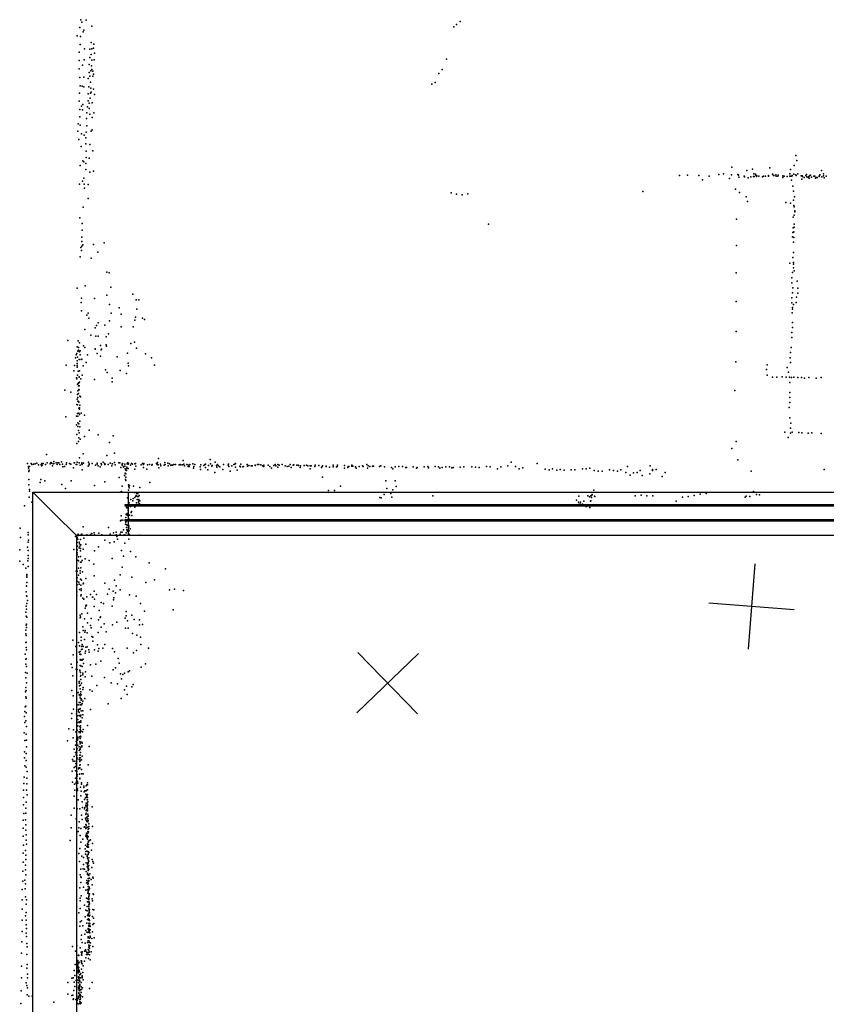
# Model space of a CAD drawing. Header units: millimetres. Extents: x -37310 to 30656, y -73877 to 11784.
# Tile 25 of 34: x -12448 to -8682, y -21392 to -16796. Entities that reach past the tile are written whole.
import ezdxf

# ---------------------------------------------------------------- set-up
doc = ezdxf.new("R2010")
doc.units = ezdxf.units.MM
for name, color, linetype in [('P', 9, 'Continuous'), ('PANOS', 10, 'Continuous'), ('ROOMS', 1, 'Continuous'), ('WALLS', 3, 'Continuous'), ('WINDOWS', 6, 'Continuous')]:
    doc.layers.add(name, color=color, linetype=linetype)

# ---------------------------------------------------------------- blocks, each defined once
blk = doc.blocks.new('1-Standard_61')
for points in [[(-590, 42.9766), (589.999, 42.9766), (589.999, 32.9766), (-590, 32.9766), (-590, 42.9766)], [(-590.014, -44.0958), (589.985, -44.0958), (589.985, -54.0958), (-590.014, -54.0958), (-590.014, -44.0958)]]:
    blk.add_lwpolyline(points)

msp = doc.modelspace()

# ---------------------------------------------------------------- linework, layer by layer
at = {"layer": 'P'}
for p in [(-12162, -16796), (-12158, -16807), (-12138, -16798), (-10409, -16819), (-10392, -16805), (-12167, -16833), (-12152, -16853), (-12149, -16845), (-12112, -16827), (-10422, -16829), (-12179, -16872), (-12166, -16912), (-12164, -16875), (-12115, -16903), (-12102, -16911), (-12171, -16947), (-12145, -16932), (-12121, -16933), (-12114, -16958), (-12112, -16932), (-12104, -16929), (-12099, -16953), (-12170, -16987), (-12147, -16983), (-12124, -17005), (-12120, -16973), (-12112, -16985), (-12100, -16983), (-10456, -16981), (-12170, -17025), (-12155, -17008), (-12123, -17042), (-12116, -17035), (-12113, -17011), (-12112, -17028), (-12107, -17036), (-12104, -17051), (-10491, -17047), (-10475, -17029), (-12167, -17066), (-12149, -17064), (-12128, -17070), (-12120, -17059), (-12117, -17087), (-12107, -17059), (-10524, -17097), (-10508, -17089), (-12169, -17139), (-12165, -17105), (-12156, -17106), (-12148, -17109), (-12128, -17142), (-12125, -17110), (-12118, -17139), (-12116, -17115), (-12114, -17134), (-12104, -17120), (-12170, -17177), (-12129, -17175), (-12123, -17186), (-12119, -17163), (-12110, -17184), (-12099, -17145), (-12167, -17215), (-12159, -17199), (-12155, -17217), (-12154, -17192), (-12135, -17231), (-12131, -17203), (-12123, -17211), (-12102, -17231), (-12168, -17250), (-12136, -17258), (-12120, -17237), (-12110, -17253), (-12177, -17317), (-12175, -17282), (-12165, -17289), (-12137, -17321), (-12135, -17292), (-12114, -17316), (-12110, -17310), (-12172, -17356), (-12159, -17329), (-12147, -17335), (-12139, -17348), (-12161, -17388), (-12140, -17376), (-12138, -17410), (-12120, -17378), (-12106, -17408), (-12154, -17455), (-12149, -17460), (-12138, -17439), (-12123, -17442), (-8825, -17430), (-8820, -17454), (-12165, -17476), (-12140, -17495), (-12139, -17468), (-12121, -17508), (-12104, -17503), (-9124, -17485), (-9054, -17500), (-9027, -17493), (-8946, -17488), (-8850, -17495), (-8832, -17476), (-8705, -17500), (-12155, -17549), (-12148, -17535), (-9368, -17523), (-9331, -17521), (-9277, -17524), (-9260, -17543), (-9230, -17527), (-9184, -17519), (-9162, -17516), (-9134, -17538), (-9125, -17520), (-9095, -17519), (-9093, -17522), (-9091, -17531), (-9066, -17527), (-9064, -17530), (-9047, -17534), (-9035, -17529), (-9022, -17528), (-9021, -17516), (-9020, -17528), (-9013, -17517), (-9011, -17521), (-9008, -17528), (-9007, -17525), (-8997, -17526), (-8980, -17529), (-8975, -17526), (-8966, -17527), (-8953, -17523), (-8953, -17526), (-8933, -17517), (-8929, -17523), (-8928, -17524), (-8918, -17520), (-8916, -17527), (-8909, -17527), (-8908, -17521), (-8886, -17525), (-8886, -17533), (-8880, -17526), (-8866, -17528), (-8853, -17516), (-8852, -17526), (-8850, -17527), (-8845, -17545), (-8843, -17526), (-8842, -17523), (-8834, -17517), (-8824, -17520), (-8823, -17523), (-8815, -17515), (-8800, -17525), (-8796, -17540), (-8795, -17525), (-8793, -17528), (-8786, -17532), (-8778, -17523), (-8775, -17518), (-8774, -17530), (-8767, -17532), (-8764, -17528), (-8763, -17535), (-8759, -17523), (-8756, -17522), (-8751, -17531), (-8740, -17527), (-8736, -17526), (-8733, -17535), (-8730, -17533), (-8725, -17533), (-8716, -17528), (-8715, -17524), (-8713, -17520), (-8704, -17529), (-8695, -17515), (-8695, -17525), (-8692, -17534), (-8683, -17527), (-12169, -17564), (-12147, -17564), (-12146, -17583), (-12128, -17566), (-9539, -17598), (-9107, -17587), (-9087, -17603), (-8838, -17573), (-8836, -17597), (-12128, -17631), (-10434, -17605), (-10409, -17610), (-10382, -17613), (-10356, -17609), (-9056, -17623), (-9051, -17644), (-8872, -17649), (-8835, -17639), (-8831, -17623), (-12152, -17671), (-8849, -17653), (-8834, -17663), (-8832, -17670), (-8830, -17689), (-8830, -17693), (-12168, -17721), (-9102, -17727), (-8837, -17718), (-8832, -17708), (-12156, -17747), (-12156, -17779), (-10259, -17750), (-8837, -17767), (-8834, -17787), (-8833, -17750), (-8832, -17764), (-12158, -17811), (-12158, -17832), (-8840, -17809), (-8838, -17789), (-8834, -17812), (-12163, -17859), (-12159, -17874), (-12158, -17853), (-12154, -17847), (-12104, -17845), (-12053, -17838), (-9102, -17850), (-8835, -17835), (-12165, -17903), (-12114, -17909), (-12083, -17881), (-8839, -17906), (-8836, -17882), (-8852, -17933), (-8836, -17930), (-8836, -17937), (-8835, -17954), (-8832, -17969), (-12041, -17974), (-12030, -17978), (-9103, -17978), (-8843, -18001), (-8841, -17976), (-8819, -18016), (-12179, -18050), (-12142, -18038), (-12023, -18045), (-8844, -18024), (-8838, -18047), (-8815, -18049), (-12159, -18096), (-12099, -18097), (-12041, -18082), (-11920, -18077), (-11905, -18103), (-11892, -18104), (-8844, -18094), (-8840, -18071), (-8821, -18092), (-8816, -18072), (-12161, -18116), (-12159, -18155), (-12028, -18126), (-11983, -18141), (-11901, -18148), (-9104, -18111), (-8843, -18117), (-8841, -18140), (-8841, -18147), (-8835, -18126), (-8823, -18116), (-12134, -18176), (-12128, -18166), (-12125, -18189), (-12029, -18201), (-12021, -18166), (-11975, -18170), (-11910, -18199), (-11907, -18184), (-11874, -18190), (-11866, -18196), (-8842, -18164), (-12144, -18242), (-12095, -18235), (-12089, -18224), (-12082, -18211), (-12050, -18222), (-11975, -18230), (-11919, -18229), (-8840, -18210), (-8840, -18233), (-12116, -18268), (-12093, -18273), (-12082, -18274), (-12044, -18277), (-12034, -18262), (-9103, -18251), (-8843, -18256), (-8843, -18280), (-12223, -18294), (-12180, -18323), (-12175, -18295), (-12173, -18326), (-12173, -18338), (-12169, -18305), (-12150, -18319), (-12144, -18326), (-12096, -18332), (-12096, -18334), (-12071, -18317), (-12068, -18337), (-12066, -18334), (-12045, -18314), (-12043, -18320), (-11929, -18307), (-11912, -18301), (-11903, -18330), (-8847, -18326), (-12187, -18375), (-12185, -18360), (-12181, -18354), (-12178, -18372), (-12176, -18343), (-12171, -18382), (-12169, -18347), (-12166, -18342), (-12165, -18361), (-12161, -18382), (-12158, -18381), (-12131, -18360), (-12087, -18355), (-12070, -18366), (-11993, -18370), (-11944, -18353), (-11860, -18356), (-11832, -18375), (-8851, -18375), (-8850, -18350), (-12231, -18409), (-12192, -18410), (-12180, -18401), (-12179, -18388), (-12179, -18410), (-12179, -18418), (-12152, -18412), (-12137, -18396), (-11942, -18399), (-11940, -18412), (-11818, -18408), (-9105, -18393), (-8962, -18429), (-8958, -18407), (-8865, -18419), (-8849, -18397), (-12195, -18435), (-12183, -18468), (-12181, -18473), (-12178, -18455), (-12175, -18437), (-12173, -18437), (-12171, -18464), (-12170, -18463), (-12169, -18435), (-12162, -18473), (-12156, -18455), (-12098, -18476), (-12048, -18431), (-12039, -18443), (-12016, -18470), (-11979, -18433), (-11949, -18447), (-8958, -18455), (-8933, -18465), (-8914, -18464), (-8889, -18463), (-8870, -18464), (-8859, -18442), (-8854, -18464), (-8845, -18467), (-8834, -18465), (-8816, -18467), (-8799, -18467), (-8784, -18469), (-8764, -18467), (-8730, -18469), (-8707, -18466), (-12178, -18497), (-12174, -18491), (-12174, -18505), (-12173, -18494), (-12172, -18522), (-12171, -18505), (-12169, -18488), (-12016, -18487), (-8852, -18490), (-12237, -18526), (-12209, -18534), (-12179, -18567), (-12178, -18545), (-12177, -18529), (-12176, -18559), (-12174, -18541), (-12170, -18524), (-12168, -18553), (-12164, -18556), (-9109, -18527), (-8853, -18537), (-8852, -18560), (-12181, -18593), (-12178, -18594), (-12176, -18576), (-12174, -18578), (-12172, -18581), (-12172, -18609), (-12169, -18608), (-12169, -18614), (-12167, -18596), (-8856, -18607), (-8852, -18583), (-12232, -18650), (-12183, -18646), (-12178, -18635), (-12177, -18647), (-12172, -18632), (-12169, -18639), (-12161, -18632), (-12146, -18642), (-8853, -18655), (-12183, -18688), (-12177, -18695), (-12176, -18678), (-12172, -18683), (-12167, -18670), (-12167, -18697), (-8850, -18703), (-8848, -18680), (-12182, -18732), (-12174, -18713), (-12172, -18748), (-12171, -18724), (-12145, -18741), (-12123, -18712), (-12082, -18734), (-12011, -18738), (-8876, -18722), (-8860, -18746), (-8850, -18726), (-8842, -18722), (-8810, -18723), (-8797, -18724), (-8767, -18726), (-8750, -18725), (-8707, -18727), (-12181, -18775), (-12174, -18765), (-12165, -18754), (-12028, -18769), (-9123, -18798), (-9103, -18765), (-12323, -18826), (-12169, -18841), (-12151, -18823), (-12041, -18830), (-12005, -18819), (-11800, -18844), (-12412, -18867), (-12407, -18881), (-12407, -18889), (-12402, -18882), (-12394, -18868), (-12392, -18873), (-12384, -18871), (-12375, -18869), (-12368, -18866), (-12360, -18874), (-12348, -18872), (-12346, -18878), (-12344, -18868), (-12343, -18875), (-12339, -18867), (-12328, -18873), (-12320, -18864), (-12305, -18869), (-12304, -18866), (-12301, -18863), (-12300, -18866), (-12295, -18879), (-12292, -18870), (-12289, -18868), (-12288, -18859), (-12278, -18865), (-12273, -18872), (-12270, -18864), (-12265, -18864), (-12260, -18872), (-12253, -18860), (-12248, -18871), (-12246, -18883), (-12239, -18882), (-12231, -18872), (-12229, -18865), (-12215, -18867), (-12210, -18871), (-12197, -18888), (-12193, -18865), (-12192, -18865), (-12185, -18872), (-12182, -18873), (-12179, -18862), (-12171, -18865), (-12166, -18875), (-12158, -18865), (-12158, -18869), (-12156, -18872), (-12156, -18872), (-12150, -18866), (-12128, -18880), (-12127, -18862), (-12124, -18869), (-12124, -18874), (-12109, -18868), (-12094, -18875), (-12087, -18866), (-12087, -18868), (-12086, -18871), (-12081, -18879), (-12073, -18883), (-12068, -18868), (-12066, -18874), (-12059, -18861), (-12052, -18867), (-12051, -18873), (-12049, -18871), (-12035, -18873), (-12026, -18866), (-12018, -18879), (-12017, -18870), (-12014, -18869), (-12005, -18863), (-12002, -18874), (-11985, -18864), (-11980, -18864), (-11976, -18886), (-11970, -18871), (-11969, -18875), (-11968, -18868), (-11964, -18885), (-11963, -18882), (-11957, -18871), (-11957, -18880), (-11948, -18885), (-11947, -18869), (-11945, -18864), (-11941, -18871), (-11940, -18866), (-11930, -18876), (-11926, -18867), (-11922, -18871), (-11911, -18869), (-11907, -18868), (-11906, -18880), (-11881, -18874), (-11875, -18868), (-11870, -18870), (-11870, -18872), (-11870, -18886), (-11868, -18868), (-11851, -18874), (-11842, -18872), (-11831, -18875), (-11829, -18872), (-11809, -18867), (-11807, -18871), (-11806, -18873), (-11805, -18863), (-11801, -18874), (-11799, -18888), (-11790, -18871), (-11789, -18879), (-11773, -18875), (-11770, -18863), (-11769, -18872), (-11756, -18866), (-11755, -18878), (-11748, -18870), (-11743, -18876), (-11738, -18875), (-11735, -18876), (-11728, -18872), (-11721, -18872), (-11721, -18873), (-11703, -18874), (-11699, -18873), (-11696, -18874), (-11688, -18874), (-11685, -18854), (-11681, -18871), (-11679, -18879), (-11668, -18873), (-11662, -18881), (-11660, -18876), (-11657, -18881), (-11653, -18873), (-11639, -18870), (-11636, -18889), (-11635, -18882), (-11631, -18873), (-11606, -18884), (-11602, -18874), (-11589, -18877), (-11583, -18872), (-11581, -18886), (-11580, -18871), (-11566, -18877), (-11559, -18849), (-11558, -18869), (-11551, -18880), (-11549, -18877), (-11536, -18862), (-11530, -18877), (-11527, -18885), (-11525, -18872), (-11520, -18878), (-11514, -18883), (-11497, -18873), (-11475, -18876), (-11473, -18871), (-11471, -18882), (-11457, -18879), (-11448, -18873), (-11444, -18871), (-11441, -18868), (-11441, -18885), (-11421, -18880), (-11417, -18883), (-11416, -18871), (-11406, -18884), (-11403, -18882), (-11386, -18872), (-11385, -18880), (-11379, -18877), (-11367, -18878), (-11362, -18878), (-11349, -18877), (-11348, -18875), (-11338, -18872), (-11331, -18873), (-11322, -18874), (-11314, -18878), (-11309, -18875), (-11309, -18881), (-11288, -18875), (-11280, -18881), (-11272, -18889), (-11261, -18877), (-11256, -18873), (-11253, -18878), (-11243, -18873), (-11243, -18885), (-11236, -18875), (-11223, -18873), (-11208, -18878), (-11200, -18882), (-11191, -18880), (-11186, -18873), (-11181, -18886), (-11172, -18875), (-11169, -18874), (-11154, -18875), (-11148, -18875), (-11146, -18877), (-11138, -18886), (-11137, -18878), (-11120, -18877), (-11109, -18876), (-11103, -18879), (-11092, -18878), (-11087, -18879), (-11070, -18881), (-11068, -18876), (-11051, -18877), (-11039, -18887), (-11036, -18882), (-11034, -18878), (-11018, -18880), (-11018, -18882), (-11002, -18885), (-10984, -18875), (-10984, -18883), (-10969, -18884), (-10966, -18881), (-10965, -18875), (-10932, -18877), (-10932, -18889), (-10916, -18887), (-10915, -18882), (-10911, -18881), (-10898, -18880), (-10897, -18875), (-10893, -18880), (-10880, -18883), (-10877, -18890), (-10863, -18881), (-10847, -18878), (-10845, -18881), (-10828, -18872), (-10824, -18890), (-10822, -18878), (-10814, -18881), (-10801, -18880), (-10796, -18880), (-10769, -18882), (-10762, -18878), (-10745, -18883), (-10712, -18887), (-10695, -18884), (-10678, -18882), (-10661, -18882), (-10646, -18887), (-10643, -18886), (-10611, -18883), (-10595, -18889), (-10593, -18887), (-10560, -18884), (-10543, -18882), (-10539, -18888), (-10509, -18882), (-10493, -18883), (-10486, -18889), (-10476, -18886), (-10459, -18883), (-10441, -18884), (-10431, -18888), (-10425, -18886), (-10391, -18885), (-10375, -18884), (-10337, -18883), (-10320, -18885), (-10303, -18887), (-10269, -18882), (-10252, -18883), (-10202, -18883), (-10169, -18878), (-10154, -18862), (-10134, -18882), (-10099, -18888), (-10033, -18868), (-9786, -18890), (-9611, -18881), (-9504, -18878), (-9095, -18851), (-12406, -18905), (-12404, -18899), (-12156, -18898), (-11983, -18933), (-11958, -18923), (-11956, -18892), (-11956, -18913), (-11953, -18899), (-11953, -18931), (-11952, -18916), (-11950, -18901), (-11948, -18891), (-11942, -18891), (-11910, -18894), (-11854, -18894), (-11604, -18895), (-11569, -18897), (-11537, -18909), (-11499, -18895), (-11466, -18903), (-11432, -18899), (-11092, -18893), (-11035, -18932), (-10706, -18893), (-10218, -18892), (-10116, -18893), (-9995, -18894), (-9977, -18897), (-9960, -18892), (-9941, -18899), (-9925, -18895), (-9907, -18899), (-9873, -18898), (-9856, -18897), (-9821, -18893), (-9803, -18892), (-9766, -18900), (-9748, -18903), (-9729, -18904), (-9694, -18897), (-9676, -18900), (-9657, -18903), (-9641, -18898), (-9618, -18910), (-9598, -18922), (-9583, -18911), (-9565, -18909), (-9551, -18901), (-9542, -18924), (-9507, -18916), (-9494, -18895), (-9494, -18900), (-9476, -18896), (-9448, -18928), (-9434, -18910), (-9033, -18903), (-8692, -18895), (-12405, -18942), (-12405, -18967), (-12352, -18956), (-12349, -18943), (-12331, -18949), (-12251, -18966), (-12207, -18949), (-12099, -18970), (-12051, -18954), (-11970, -18974), (-11954, -18943), (-11952, -18947), (-11952, -18947), (-11940, -18968), (-11938, -18975), (-11937, -18982), (-11936, -18970), (-11917, -18974), (-11887, -18980), (-11841, -18956), (-10951, -18973), (-10739, -18948), (-10695, -18949), (-10690, -18975), (-12404, -19025), (-12402, -18989), (-12402, -18997), (-12234, -18985), (-11979, -19001), (-11973, -18998), (-11944, -19028), (-11940, -18992), (-11914, -19003), (-11910, -19027), (-11909, -19003), (-11906, -19020), (-11905, -19017), (-11901, -19008), (-11898, -19021), (-11897, -19008), (-11893, -19021), (-11890, -19017), (-11006, -18993), (-10979, -18993), (-10766, -19026), (-10761, -19028), (-10747, -19013), (-10734, -18984), (-10715, -19007), (-10710, -19025), (-10706, -18991), (-10519, -19018), (-9838, -19020), (-9795, -19019), (-9788, -19024), (-9782, -19019), (-9779, -19026), (-9777, -19016), (-9776, -19013), (-9767, -18992), (-9765, -19020), (-9763, -19021), (-9575, -19018), (-9547, -19016), (-9520, -19019), (-9493, -19018), (-9354, -19025), (-9327, -19021), (-9299, -19017), (-9271, -19011), (-9244, -19007), (-9062, -19025), (-9057, -19020), (-9039, -19022), (-9023, -18998), (-9009, -19012), (-8994, -19014), (-12426, -19066), (-12391, -19048), (-11949, -19073), (-11948, -19074), (-11946, -19065), (-11942, -19071), (-11937, -19052), (-11930, -19069), (-11929, -19035), (-11924, -19060), (-11920, -19042), (-11918, -19031), (-11911, -19072), (-11902, -19052), (-11902, -19066), (-11899, -19036), (-11894, -19043), (-11893, -19052), (-11892, -19036), (-11888, -19056), (-11887, -19042), (-9849, -19039), (-9840, -19049), (-9837, -19057), (-9830, -19049), (-9830, -19057), (-9821, -19057), (-9821, -19066), (-9815, -19043), (-9803, -19068), (-9802, -19068), (-9797, -19060), (-9793, -19064), (-9786, -19073), (-9784, -19044), (-9782, -19042), (-9383, -19044), (-11974, -19112), (-11952, -19120), (-11951, -19104), (-11949, -19108), (-11947, -19103), (-11946, -19101), (-11943, -19077), (-11943, -19105), (-11943, -19111), (-11942, -19079), (-11941, -19087), (-11941, -19105), (-11936, -19109), (-11927, -19096), (-11926, -19092), (-11924, -19110), (-12151, -19164), (-12034, -19166), (-11978, -19136), (-11974, -19133), (-11966, -19132), (-11956, -19130), (-11954, -19135), (-11954, -19151), (-11953, -19142), (-11949, -19154), (-11949, -19166), (-11944, -19156), (-11942, -19131), (-11939, -19126), (-11939, -19159), (-11938, -19165), (-11931, -19131), (-12446, -19169), (-12408, -19190), (-12408, -19201), (-12188, -19208), (-12175, -19197), (-12175, -19204), (-12161, -19199), (-12158, -19197), (-12158, -19198), (-12135, -19200), (-12118, -19199), (-12111, -19194), (-12101, -19192), (-12099, -19200), (-12079, -19193), (-12064, -19200), (-12026, -19198), (-12026, -19203), (-12010, -19191), (-11997, -19188), (-11997, -19201), (-11994, -19208), (-11979, -19197), (-11976, -19188), (-11970, -19189), (-11964, -19203), (-11963, -19177), (-11957, -19201), (-11951, -19191), (-11948, -19178), (-11945, -19183), (-11937, -19182), (-11935, -19199), (-11933, -19172), (-11890, -19203), (-12445, -19213), (-12411, -19258), (-12409, -19235), (-12407, -19226), (-12179, -19213), (-12179, -19237), (-12178, -19254), (-12176, -19221), (-12171, -19235), (-12169, -19242), (-12168, -19254), (-12164, -19223), (-12162, -19248), (-12149, -19216), (-12139, -19244), (-12080, -19257), (-12051, -19226), (-12027, -19238), (-12007, -19233), (-11992, -19221), (-11957, -19240), (-11939, -19221), (-12448, -19271), (-12409, -19297), (-12408, -19274), (-12196, -19269), (-12179, -19270), (-12179, -19285), (-12179, -19294), (-12174, -19303), (-12171, -19261), (-12164, -19265), (-12164, -19275), (-12164, -19302), (-12151, -19268), (-12098, -19275), (-11973, -19274), (-11963, -19300), (-11930, -19278), (-11906, -19303), (-12448, -19324), (-12432, -19339), (-12410, -19322), (-12409, -19311), (-12409, -19349), (-12181, -19317), (-12175, -19320), (-12174, -19322), (-12164, -19328), (-12161, -19328), (-12157, -19321), (-12143, -19312), (-12123, -19320), (-12102, -19338), (-12016, -19311), (-11844, -19331), (-12419, -19356), (-12414, -19386), (-12414, -19392), (-12185, -19371), (-12179, -19371), (-12174, -19389), (-12173, -19357), (-12166, -19380), (-12165, -19369), (-12163, -19355), (-12155, -19374), (-12101, -19392), (-11979, -19388), (-11970, -19351), (-11768, -19359), (-12416, -19439), (-12416, -19441), (-12415, -19424), (-12414, -19399), (-12180, -19402), (-12180, -19418), (-12180, -19434), (-12172, -19422), (-12170, -19431), (-12164, -19407), (-12162, -19435), (-12160, -19412), (-12151, -19429), (-12150, -19426), (-12140, -19404), (-12050, -19427), (-12006, -19412), (-11997, -19439), (-11925, -19398), (-11859, -19424), (-11819, -19411), (-12418, -19467), (-12416, -19486), (-12414, -19487), (-12181, -19467), (-12181, -19484), (-12169, -19456), (-12162, -19486), (-12161, -19453), (-12161, -19460), (-12161, -19481), (-12118, -19479), (-12101, -19464), (-12090, -19479), (-12038, -19477), (-12030, -19454), (-12011, -19464), (-12001, -19471), (-11979, -19458), (-11936, -19481), (-11904, -19487), (-11748, -19457), (-11726, -19454), (-11683, -19461), (-12417, -19534), (-12414, -19521), (-12411, -19507), (-12153, -19496), (-12148, -19501), (-12140, -19530), (-12140, -19534), (-12136, -19529), (-12135, -19490), (-12108, -19491), (-12106, -19491), (-12099, -19501), (-12067, -19517), (-12056, -19522), (-12016, -19533), (-12010, -19504), (-12009, -19495), (-11884, -19522), (-12419, -19561), (-12418, -19580), (-12416, -19548), (-12166, -19575), (-12158, -19569), (-12143, -19543), (-12131, -19566), (-12101, -19535), (-12077, -19554), (-11951, -19559), (-11951, -19579), (-11924, -19576), (-11866, -19557), (-11731, -19551), (-12418, -19623), (-12416, -19618), (-12415, -19585), (-12166, -19588), (-12164, -19583), (-12145, -19593), (-12132, -19612), (-12118, -19624), (-12115, -19591), (-12080, -19598), (-12073, -19587), (-12070, -19584), (-12054, -19616), (-12015, -19621), (-11995, -19608), (-11955, -19590), (-11944, -19602), (-11914, -19596), (-11889, -19598), (-11889, -19621), (-11874, -19619), (-12419, -19646), (-12419, -19663), (-12417, -19671), (-12416, -19633), (-12169, -19657), (-12154, -19630), (-12151, -19648), (-12144, -19655), (-12142, -19647), (-12133, -19658), (-12114, -19635), (-12081, -19657), (-12068, -19631), (-12045, -19653), (-11954, -19637), (-11942, -19636), (-11921, -19661), (-11901, -19669), (-12419, -19704), (-12417, -19701), (-12200, -19692), (-12173, -19704), (-12161, -19678), (-12161, -19694), (-12156, -19713), (-12146, -19690), (-12112, -19676), (-12106, -19678), (-12106, -19697), (-12085, -19714), (-12051, -19712), (-11884, -19679), (-11883, -19712), (-12422, -19757), (-12417, -19726), (-12416, -19737), (-12198, -19761), (-12186, -19722), (-12170, -19749), (-12169, -19719), (-12167, -19757), (-12165, -19746), (-12165, -19757), (-12162, -19759), (-12160, -19722), (-12159, -19736), (-12157, -19734), (-12153, -19720), (-12152, -19722), (-12142, -19753), (-12141, -19744), (-12139, -19725), (-12133, -19723), (-12126, -19738), (-12123, -19749), (-12099, -19738), (-12082, -19743), (-12079, -19731), (-12060, -19730), (-12014, -19732), (-12006, -19747), (-11946, -19729), (-11917, -19752), (-11903, -19741), (-11846, -19729), (-12420, -19781), (-12419, -19804), (-12418, -19779), (-12207, -19804), (-12180, -19795), (-12165, -19784), (-12163, -19786), (-12162, -19783), (-12156, -19786), (-12152, -19781), (-12150, -19802), (-12118, -19808), (-12092, -19805), (-12069, -19791), (-11989, -19778), (-11983, -19800), (-11860, -19803), (-12421, -19843), (-12416, -19816), (-12413, -19847), (-12203, -19820), (-12184, -19828), (-12179, -19829), (-12168, -19832), (-12167, -19835), (-12166, -19810), (-12164, -19843), (-12163, -19812), (-12157, -19816), (-12154, -19847), (-12154, -19855), (-12141, -19841), (-12011, -19831), (-12000, -19821), (-11978, -19849), (-11966, -19852), (-11959, -19846), (-11941, -19840), (-11935, -19836), (-11935, -19836), (-11881, -19818), (-12419, -19868), (-12416, -19891), (-12200, -19859), (-12170, -19886), (-12170, -19893), (-12169, -19886), (-12164, -19860), (-12163, -19876), (-12162, -19858), (-12160, -19893), (-12143, -19864), (-12112, -19860), (-12052, -19867), (-12021, -19891), (-11992, -19897), (-11973, -19873), (-11919, -19900), (-12421, -19934), (-12420, -19913), (-12418, -19928), (-12205, -19927), (-12179, -19938), (-12175, -19937), (-12169, -19906), (-12166, -19920), (-12164, -19903), (-12164, -19943), (-12163, -19934), (-12154, -19922), (-12151, -19913), (-12120, -19925), (-12110, -19930), (-12088, -19904), (-11958, -19924), (-11950, -19907), (-11946, -19946), (-11925, -19911), (-12420, -19957), (-12417, -19963), (-12198, -19952), (-12171, -19984), (-12170, -19948), (-12166, -19952), (-12166, -19961), (-12165, -19984), (-12161, -19948), (-12161, -19967), (-12161, -19973), (-12160, -19969), (-12157, -19988), (-12153, -19977), (-12144, -19965), (-12035, -19989), (-11974, -19965), (-12424, -20025), (-12422, -20004), (-12419, -20000), (-12417, -20031), (-12205, -20035), (-12197, -20015), (-12183, -20036), (-12175, -19994), (-12174, -20024), (-12173, -20016), (-12171, -20030), (-12167, -20014), (-12166, -19994), (-12166, -20012), (-12162, -19994), (-12161, -20022), (-12160, -19994), (-12153, -20023), (-12118, -20016), (-12425, -20049), (-12424, -20076), (-12419, -20069), (-12206, -20058), (-12180, -20045), (-12179, -20062), (-12178, -20046), (-12176, -20062), (-12176, -20077), (-12170, -20044), (-12170, -20074), (-12167, -20046), (-12167, -20077), (-12164, -20047), (-12164, -20048), (-12163, -20043), (-12163, -20069), (-12162, -20069), (-12162, -20075), (-12157, -20055), (-12154, -20041), (-12427, -20125), (-12418, -20131), (-12416, -20096), (-12219, -20107), (-12197, -20111), (-12186, -20120), (-12182, -20096), (-12179, -20112), (-12176, -20092), (-12172, -20121), (-12169, -20120), (-12167, -20096), (-12166, -20124), (-12165, -20109), (-12165, -20125), (-12164, -20093), (-12164, -20101), (-12163, -20118), (-12162, -20116), (-12155, -20121), (-12152, -20109), (-12131, -20091), (-12424, -20161), (-12416, -20159), (-12225, -20162), (-12198, -20148), (-12184, -20165), (-12182, -20173), (-12181, -20140), (-12178, -20160), (-12177, -20153), (-12176, -20147), (-12169, -20144), (-12168, -20165), (-12166, -20152), (-12166, -20168), (-12166, -20170), (-12166, -20176), (-12164, -20140), (-12163, -20144), (-12158, -20169), (-12157, -20173), (-12426, -20213), (-12417, -20221), (-12416, -20191), (-12194, -20202), (-12188, -20217), (-12187, -20182), (-12182, -20215), (-12179, -20199), (-12176, -20183), (-12170, -20191), (-12170, -20208), (-12168, -20201), (-12166, -20200), (-12166, -20203), (-12165, -20203), (-12164, -20217), (-12163, -20192), (-12158, -20186), (-12158, -20190), (-12124, -20189), (-12426, -20241), (-12418, -20254), (-12202, -20250), (-12198, -20257), (-12193, -20235), (-12191, -20257), (-12186, -20268), (-12184, -20227), (-12182, -20240), (-12181, -20231), (-12180, -20246), (-12170, -20250), (-12169, -20241), (-12168, -20229), (-12168, -20259), (-12165, -20229), (-12165, -20253), (-12164, -20242), (-12159, -20251), (-12156, -20234), (-12424, -20279), (-12418, -20286), (-12413, -20305), (-12203, -20304), (-12193, -20287), (-12188, -20282), (-12188, -20303), (-12183, -20270), (-12183, -20279), (-12182, -20306), (-12181, -20305), (-12173, -20293), (-12172, -20288), (-12168, -20276), (-12168, -20289), (-12168, -20290), (-12166, -20275), (-12160, -20296), (-12129, -20274), (-12427, -20332), (-12415, -20337), (-12202, -20356), (-12188, -20336), (-12185, -20356), (-12184, -20337), (-12182, -20339), (-12179, -20320), (-12179, -20328), (-12178, -20352), (-12177, -20360), (-12169, -20318), (-12168, -20337), (-12168, -20340), (-12160, -20358), (-12159, -20316), (-12158, -20317), (-12152, -20317), (-12131, -20359), (-12430, -20392), (-12428, -20362), (-12416, -20393), (-12415, -20363), (-12192, -20365), (-12190, -20392), (-12184, -20362), (-12178, -20386), (-12178, -20394), (-12164, -20379), (-12161, -20397), (-12160, -20365), (-12148, -20374), (-12148, -20380), (-12147, -20400), (-12144, -20396), (-12143, -20396), (-12138, -20373), (-12138, -20395), (-12134, -20367), (-12133, -20391), (-12132, -20367), (-12132, -20391), (-12430, -20427), (-12418, -20449), (-12413, -20415), (-12193, -20420), (-12175, -20438), (-12163, -20419), (-12157, -20447), (-12146, -20436), (-12141, -20429), (-12140, -20412), (-12140, -20429), (-12136, -20420), (-12134, -20423), (-12133, -20416), (-12133, -20438), (-12132, -20413), (-12131, -20427), (-12131, -20438), (-12130, -20447), (-12430, -20461), (-12419, -20476), (-12194, -20476), (-12179, -20479), (-12167, -20480), (-12155, -20473), (-12146, -20479), (-12144, -20473), (-12139, -20463), (-12139, -20465), (-12138, -20488), (-12137, -20454), (-12136, -20465), (-12135, -20454), (-12135, -20483), (-12133, -20472), (-12132, -20458), (-12132, -20464), (-12132, -20489), (-12131, -20480), (-12131, -20480), (-12110, -20471), (-12431, -20533), (-12429, -20502), (-12421, -20531), (-12419, -20500), (-12207, -20510), (-12185, -20527), (-12171, -20540), (-12160, -20509), (-12157, -20529), (-12141, -20523), (-12139, -20506), (-12139, -20531), (-12138, -20500), (-12136, -20521), (-12135, -20534), (-12134, -20539), (-12133, -20517), (-12130, -20504), (-12130, -20526), (-12130, -20541), (-12129, -20513), (-12129, -20514), (-12129, -20535), (-12432, -20570), (-12420, -20555), (-12420, -20580), (-12208, -20568), (-12177, -20585), (-12175, -20585), (-12172, -20569), (-12163, -20571), (-12147, -20566), (-12145, -20564), (-12139, -20553), (-12139, -20571), (-12137, -20556), (-12137, -20566), (-12134, -20567), (-12131, -20566), (-12130, -20585), (-12129, -20589), (-12128, -20575), (-12127, -20587), (-12126, -20550), (-12126, -20562), (-12126, -20571), (-12108, -20563), (-12432, -20608), (-12418, -20601), (-12418, -20626), (-12213, -20627), (-12166, -20604), (-12163, -20635), (-12153, -20622), (-12140, -20607), (-12137, -20601), (-12136, -20593), (-12134, -20612), (-12133, -20603), (-12133, -20608), (-12133, -20617), (-12131, -20621), (-12131, -20622), (-12130, -20594), (-12129, -20609), (-12129, -20635), (-12128, -20611), (-12127, -20630), (-12122, -20627), (-12118, -20624), (-12430, -20650), (-12421, -20675), (-12416, -20645), (-12167, -20665), (-12142, -20667), (-12141, -20649), (-12139, -20679), (-12135, -20656), (-12135, -20677), (-12132, -20654), (-12132, -20658), (-12131, -20643), (-12130, -20650), (-12130, -20679), (-12127, -20647), (-12127, -20659), (-12127, -20680), (-12113, -20672), (-12108, -20642), (-12432, -20686), (-12432, -20729), (-12419, -20696), (-12419, -20717), (-12172, -20689), (-12169, -20725), (-12158, -20700), (-12150, -20707), (-12141, -20691), (-12133, -20696), (-12133, -20703), (-12131, -20710), (-12129, -20718), (-12128, -20693), (-12127, -20686), (-12126, -20724), (-12125, -20684), (-12125, -20708), (-12125, -20708), (-12109, -20717), (-12106, -20725), (-12434, -20770), (-12421, -20743), (-12421, -20764), (-12162, -20761), (-12152, -20760), (-12150, -20739), (-12145, -20761), (-12138, -20732), (-12138, -20773), (-12133, -20751), (-12132, -20741), (-12131, -20733), (-12129, -20730), (-12129, -20756), (-12129, -20760), (-12128, -20734), (-12128, -20749), (-12128, -20767), (-12126, -20761), (-12125, -20744), (-12112, -20753), (-12104, -20733), (-12433, -20818), (-12424, -20812), (-12420, -20788), (-12166, -20788), (-12163, -20797), (-12161, -20801), (-12135, -20815), (-12132, -20780), (-12131, -20786), (-12129, -20788), (-12129, -20819), (-12128, -20787), (-12128, -20805), (-12126, -20791), (-12125, -20815), (-12125, -20816), (-12122, -20804), (-12121, -20783), (-12114, -20810), (-12107, -20799), (-12105, -20803), (-12436, -20857), (-12423, -20853), (-12421, -20830), (-12167, -20849), (-12162, -20823), (-12150, -20846), (-12140, -20860), (-12136, -20825), (-12132, -20856), (-12130, -20824), (-12130, -20831), (-12128, -20829), (-12128, -20842), (-12128, -20862), (-12127, -20843), (-12127, -20855), (-12125, -20858), (-12124, -20846), (-12122, -20852), (-12109, -20835), (-12436, -20905), (-12421, -20890), (-12416, -20904), (-12166, -20909), (-12165, -20896), (-12161, -20886), (-12136, -20896), (-12130, -20874), (-12130, -20900), (-12129, -20868), (-12127, -20895), (-12126, -20899), (-12125, -20889), (-12125, -20903), (-12124, -20883), (-12123, -20877), (-12123, -20878), (-12122, -20877), (-12109, -20900), (-12108, -20909), (-12105, -20876), (-12103, -20879), (-12437, -20948), (-12417, -20925), (-12166, -20945), (-12146, -20929), (-12140, -20953), (-12133, -20936), (-12133, -20956), (-12132, -20914), (-12126, -20935), (-12126, -20946), (-12125, -20913), (-12125, -20928), (-12125, -20937), (-12124, -20917), (-12124, -20949), (-12123, -20918), (-12123, -20952), (-12123, -20955), (-12122, -20923), (-12122, -20949), (-12106, -20949), (-12102, -20951), (-12436, -20999), (-12421, -20979), (-12417, -20964), (-12417, -20999), (-12172, -20966), (-12159, -21003), (-12142, -20984), (-12132, -20977), (-12132, -20997), (-12128, -20971), (-12128, -20973), (-12128, -20997), (-12127, -20977), (-12127, -20993), (-12124, -20997), (-12124, -21001), (-12123, -20960), (-12123, -20965), (-12123, -20981), (-12122, -20966), (-12122, -21001), (-12121, -20976), (-12108, -20983), (-12104, -20990), (-12418, -21022), (-12416, -21039), (-12168, -21027), (-12165, -21007), (-12154, -21026), (-12139, -21047), (-12134, -21014), (-12129, -21038), (-12129, -21041), (-12128, -21038), (-12126, -21016), (-12126, -21027), (-12126, -21050), (-12125, -21026), (-12124, -21013), (-12123, -21041), (-12123, -21050), (-12120, -21015), (-12120, -21024), (-12119, -21029), (-12119, -21044), (-12107, -21019), (-12102, -21015), (-12437, -21052), (-12418, -21060), (-12416, -21075), (-12161, -21090), (-12159, -21069), (-12144, -21065), (-12134, -21056), (-12130, -21057), (-12129, -21096), (-12128, -21077), (-12128, -21082), (-12128, -21096), (-12124, -21052), (-12123, -21057), (-12122, -21084), (-12121, -21059), (-12119, -21074), (-12119, -21075), (-12119, -21080), (-12111, -21085), (-12108, -21054), (-12101, -21082), (-12438, -21101), (-12415, -21108), (-12413, -21124), (-12201, -21122), (-12181, -21120), (-12165, -21128), (-12156, -21103), (-12142, -21107), (-12141, -21138), (-12131, -21104), (-12128, -21136), (-12128, -21137), (-12125, -21116), (-12125, -21126), (-12125, -21140), (-12124, -21097), (-12124, -21098), (-12124, -21104), (-12123, -21123), (-12122, -21130), (-12120, -21118), (-12118, -21105), (-12118, -21105), (-12107, -21122), (-12106, -21122), (-12440, -21153), (-12415, -21160), (-12188, -21144), (-12181, -21164), (-12176, -21188), (-12173, -21163), (-12172, -21165), (-12161, -21149), (-12159, -21161), (-12158, -21154), (-12158, -21163), (-12157, -21148), (-12146, -21144), (-12140, -21144), (-12140, -21176), (-12136, -21159), (-12134, -21151), (-12132, -21160), (-12130, -21150), (-12128, -21158), (-12127, -21178), (-12124, -21149), (-12123, -21148), (-12122, -21162), (-12119, -21184), (-12114, -21148), (-12439, -21214), (-12415, -21224), (-12413, -21207), (-12194, -21234), (-12189, -21206), (-12180, -21196), (-12178, -21190), (-12177, -21217), (-12176, -21196), (-12176, -21205), (-12176, -21213), (-12175, -21223), (-12174, -21202), (-12174, -21230), (-12172, -21221), (-12170, -21196), (-12161, -21189), (-12160, -21189), (-12160, -21194), (-12160, -21228), (-12159, -21199), (-12156, -21204), (-12152, -21212), (-12146, -21191), (-12439, -21269), (-12412, -21269), (-12411, -21252), (-12204, -21270), (-12199, -21268), (-12190, -21257), (-12176, -21236), (-12175, -21245), (-12175, -21280), (-12174, -21242), (-12174, -21265), (-12173, -21264), (-12172, -21271), (-12171, -21235), (-12171, -21265), (-12169, -21240), (-12169, -21254), (-12169, -21279), (-12166, -21253), (-12164, -21268), (-12163, -21249), (-12156, -21259), (-12156, -21264), (-12156, -21269), (-12153, -21243), (-12152, -21278), (-12418, -21292), (-12415, -21304), (-12411, -21316), (-12224, -21290), (-12193, -21289), (-12191, -21309), (-12185, -21281), (-12174, -21290), (-12174, -21313), (-12173, -21320), (-12172, -21292), (-12171, -21319), (-12170, -21304), (-12170, -21311), (-12170, -21315), (-12168, -21285), (-12168, -21300), (-12167, -21304), (-12167, -21326), (-12165, -21323), (-12161, -21290), (-12161, -21310), (-12160, -21323), (-12155, -21315), (-12122, -21319), (-12109, -21290), (-12441, -21330), (-12413, -21348), (-12406, -21355), (-12390, -21354), (-12223, -21345), (-12204, -21351), (-12200, -21349), (-12198, -21370), (-12197, -21366), (-12195, -21328), (-12186, -21370), (-12177, -21367), (-12175, -21363), (-12174, -21354), (-12174, -21358), (-12172, -21339), (-12172, -21342), (-12170, -21328), (-12168, -21329), (-12168, -21350), (-12167, -21370), (-12165, -21346), (-12165, -21353), (-12165, -21361), (-12164, -21368), (-12162, -21353), (-12161, -21337), (-12155, -21358), (-12442, -21388), (-12288, -21383), (-12180, -21387), (-12179, -21375), (-12175, -21390), (-12168, -21379), (-12168, -21380), (-12168, -21388), (-12166, -21390), (-12165, -21382), (-12161, -21385)]:
    msp.add_point(p, dxfattribs=at)
at = {"layer": 'PANOS'}
for points in [[(-9016.3, -19336.4), (-9047, -19735.2)], [(-8832.3, -19551.2), (-9231.1, -19520.4)], [(-10874, -20032.4), (-10586.6, -19754.2)], [(-10591.2, -20037), (-10869.4, -19749.6)]]:
    msp.add_lwpolyline(points, dxfattribs=at)
at = {"layer": 'ROOMS'}
msp.add_lwpolyline([(-12183.5, -19203.9), (-12183.5, -22407.6), (-6716.7, -22407.7), (-6526.9, -22407.7), (-6373.9, -22407.7), (-6373.9, -21494), (-6373.6, -21494), (-6373.6, -19203.9), (-8175.3, -19203.9), (-12183.5, -19203.9)], close=True, dxfattribs=at)
at = {"layer": 'WALLS'}
for points in [[(-8175.3, -19203.9), (-12183.5, -19203.9), (-12285, -19102.4), (-12386.5, -19000.9), (-8175.3, -19000.9), (-8175.3, -19102.4), (-8175.3, -19203.9)], [(-12183.5, -19203.9), (-12183.5, -22407.6), (-12285, -22407.6), (-12386.5, -22407.6), (-12386.5, -19000.9), (-12285, -19102.4), (-12183.5, -19203.9)]]:
    msp.add_lwpolyline(points, dxfattribs=at)
at = {"layer": 'WINDOWS'}
msp.add_lwpolyline([(-7723, -19203.9), (-11939.4, -19203.9), (-11939.4, -19000.9), (-7723, -19000.9), (-7723, -19203.9)], dxfattribs=at)

# ---------------------------------------------------------------- block references
at = {"layer": 'WINDOWS', "xscale": 3.6, "yscale": 0.8, "rotation": 180}
msp.add_blockref('1-Standard_61', (-9831.2, -19102.4), dxfattribs=at)

doc.saveas('drawing.dxf')
